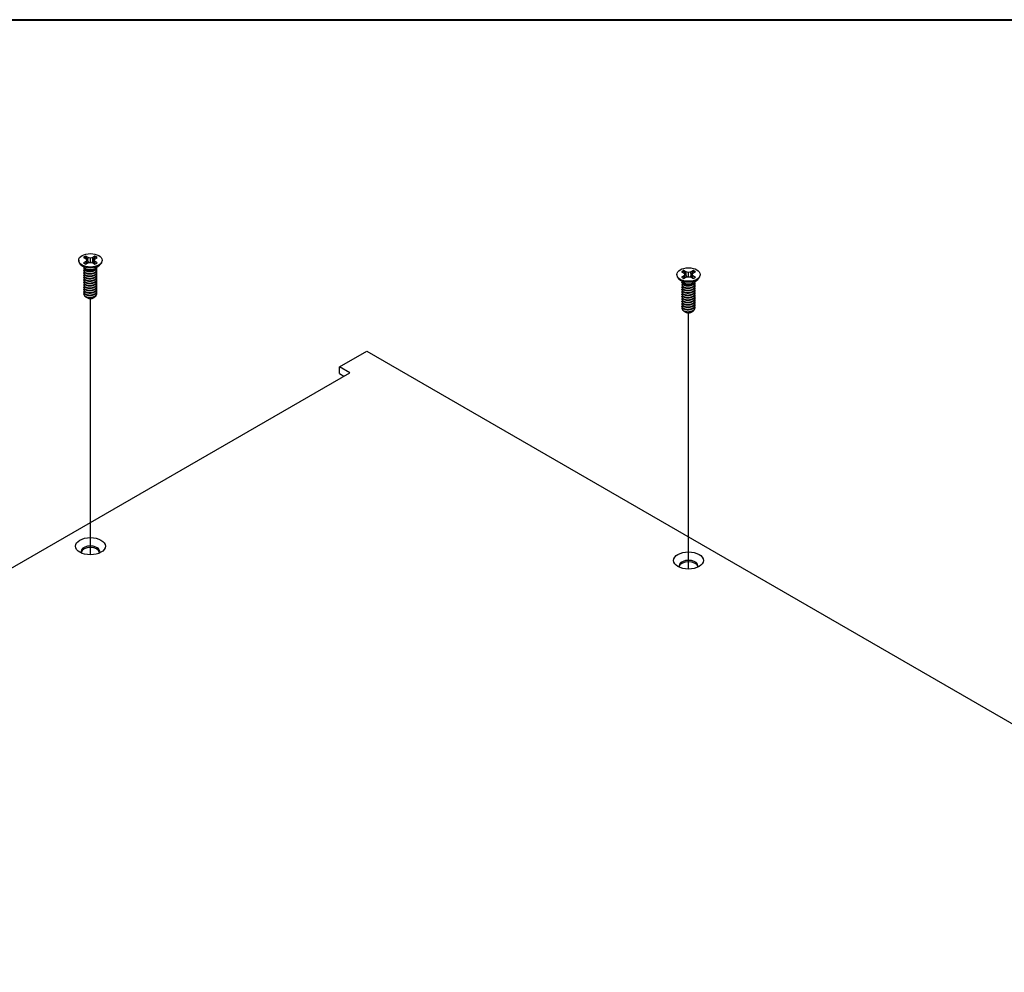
# Model space of a CAD drawing. Header units: millimetres. Extents: x 64 to 1798, y 64 to 1387.
# Tile 64 of 65: x 1456 to 1627, y 1209 to 1375. Entities that reach past the tile are written whole.
import ezdxf

# ---------------------------------------------------------------- set-up
doc = ezdxf.new("R2010")
doc.units = ezdxf.units.MM
doc.header["$LTSCALE"] = 6.666667
for name, color, linetype, lineweight in [('Border (ANSI)', 7, 'Continuous', 40), ('Tweak Trail (ANSI)', 7, 'Continuous', 25), ('Visible (ANSI)', 7, 'Continuous', 25)]:
    doc.layers.add(name, color=color, linetype=linetype, lineweight=lineweight)

# ---------------------------------------------------------------- blocks, each defined once
blk = doc.blocks.new('Borders Default Border')
at = {"layer": 'Border (ANSI)', "flags": 128}
blk.add_lwpolyline([(9.652, 9.652), (9.652, 206.248), (269.748, 206.248), (269.748, 9.652), (9.652, 9.652)], dxfattribs=at)

msp = doc.modelspace()

# ---------------------------------------------------------------- linework, layer by layer
at = {"layer": 'Tweak Trail (ANSI)'}
for p, q in [((1467.8832, 1281.8269), (1467.8832, 1326.4435)), ((1571.9823, 1279.3382), (1571.9823, 1323.9548))]:
    msp.add_line(p, q, dxfattribs=at)
at = {"layer": 'Visible (ANSI)'}
for p, q in [((1466.6867, 1333.5593), (1467.0826, 1333.3308)), ((1467.0826, 1333.3308), (1467.2466, 1333.1022)), ((1467.4887, 1333.5653), (1467.0928, 1333.7938)), ((1467.4513, 1332.9158), (1467.4887, 1333.5653)), ((1467.8846, 1333.4706), (1467.4887, 1333.5653)), ((1468.2805, 1333.5653), (1467.8846, 1333.4706)), ((1467.8846, 1332.7338), (1467.8846, 1333.4706)), ((1468.6764, 1333.7938), (1468.2805, 1333.5653)), ((1468.318, 1332.9158), (1468.2805, 1333.5653)), ((1468.5227, 1333.1022), (1468.6867, 1333.3308)), ((1468.6867, 1333.3308), (1469.0825, 1333.5593)), ((1465.8526, 1333.1022), (1465.8526, 1332.9877)), ((1466.9871, 1331.7441), (1466.2818, 1332.2666)), ((1467.0826, 1332.8736), (1466.6867, 1332.6451)), ((1466.7467, 1331.7029), (1466.7467, 1331.7548)), ((1467.2466, 1333.1022), (1467.0826, 1332.8736)), ((1467.1218, 1332.4273), (1467.0826, 1332.8736)), ((1467.0928, 1332.4106), (1467.4887, 1332.6392)), ((1467.3121, 1332.5372), (1467.2466, 1333.1022)), ((1467.4887, 1332.6392), (1467.8846, 1332.7338)), ((1467.8846, 1332.7338), (1468.2805, 1332.6392)), ((1468.2805, 1332.6392), (1468.6764, 1332.4106)), ((1468.4571, 1332.5372), (1468.5227, 1333.1022)), ((1468.6867, 1332.8736), (1468.5227, 1333.1022)), ((1468.6475, 1332.4273), (1468.6867, 1332.8736)), ((1469.0825, 1332.6451), (1468.6867, 1332.8736)), ((1468.7822, 1331.7441), (1469.4874, 1332.2666)), ((1469.0225, 1331.9103), (1469.0225, 1331.9222)), ((1469.9166, 1333.1022), (1469.9166, 1332.9877)), ((1466.7467, 1331.2882), (1466.7467, 1331.34)), ((1466.7467, 1330.8734), (1466.7467, 1330.9252)), ((1466.7467, 1330.4586), (1466.7467, 1330.5104)), ((1466.7467, 1330.0438), (1466.7467, 1330.0957)), ((1467.1828, 1331.4667), (1467.08, 1331.526)), ((1468.6442, 1331.5), (1468.6892, 1331.526)), ((1469.0225, 1331.4955), (1469.0225, 1331.5474)), ((1469.0225, 1331.0808), (1469.0225, 1331.1326)), ((1469.0225, 1330.666), (1469.0225, 1330.7178)), ((1469.0225, 1330.2512), (1469.0225, 1330.3031)), ((1469.0225, 1329.8364), (1469.0225, 1329.8883)), ((1569.9517, 1330.6135), (1569.9517, 1330.499)), ((1570.7858, 1331.0707), (1571.1817, 1330.8421)), ((1571.1817, 1330.385), (1570.7858, 1330.1564)), ((1571.1817, 1330.8421), (1571.3457, 1330.6135)), ((1571.3457, 1330.6135), (1571.1817, 1330.385)), ((1571.2209, 1329.9386), (1571.1817, 1330.385)), ((1571.5879, 1331.0766), (1571.192, 1331.3052)), ((1571.192, 1329.9219), (1571.5879, 1330.1505)), ((1571.4112, 1330.0485), (1571.3457, 1330.6135)), ((1571.5504, 1330.4271), (1571.5879, 1331.0766)), ((1571.9837, 1330.9819), (1571.5879, 1331.0766)), ((1571.5879, 1330.1505), (1571.9837, 1330.2452)), ((1572.3796, 1331.0766), (1571.9837, 1330.9819)), ((1571.9837, 1330.2452), (1571.9837, 1330.9819)), ((1571.9837, 1330.2452), (1572.3796, 1330.1505)), ((1572.7755, 1331.3052), (1572.3796, 1331.0766)), ((1572.4171, 1330.4271), (1572.3796, 1331.0766)), ((1572.3796, 1330.1505), (1572.7755, 1329.9219)), ((1572.5563, 1330.0485), (1572.6218, 1330.6135)), ((1572.6218, 1330.6135), (1572.7858, 1330.8421)), ((1572.7858, 1330.385), (1572.6218, 1330.6135)), ((1572.7466, 1329.9386), (1572.7858, 1330.385)), ((1572.7858, 1330.8421), (1573.1817, 1331.0707)), ((1573.1817, 1330.1564), (1572.7858, 1330.385)), ((1574.0157, 1330.6135), (1574.0157, 1330.499)), ((1466.7467, 1329.629), (1466.7467, 1329.6809)), ((1466.7467, 1329.2143), (1466.7467, 1329.2661)), ((1466.7467, 1328.7995), (1466.7467, 1328.8513)), ((1466.7467, 1328.3847), (1466.7467, 1328.4365)), ((1469.0225, 1329.4216), (1469.0225, 1329.4735)), ((1469.0225, 1329.0069), (1469.0225, 1329.0587)), ((1469.0225, 1328.5921), (1469.0225, 1328.6439)), ((1469.0225, 1328.1773), (1469.0225, 1328.2292)), ((1571.0862, 1329.2554), (1570.381, 1329.7779)), ((1570.8458, 1329.2143), (1570.8458, 1329.2661)), ((1570.8458, 1328.7995), (1570.8458, 1328.8513)), ((1570.8458, 1328.3847), (1570.8458, 1328.4365)), ((1571.282, 1328.978), (1571.1791, 1329.0374)), ((1572.7433, 1329.0113), (1572.7884, 1329.0374)), ((1572.8813, 1329.2554), (1573.5865, 1329.7779)), ((1573.1217, 1329.4216), (1573.1217, 1329.4335)), ((1573.1217, 1329.0069), (1573.1217, 1329.0587)), ((1573.1217, 1328.5921), (1573.1217, 1328.6439)), ((1573.1217, 1328.1773), (1573.1217, 1328.2292)), ((1466.7467, 1327.9699), (1466.7467, 1328.0218)), ((1466.7467, 1327.5551), (1466.7467, 1327.607)), ((1466.7467, 1327.1916), (1466.7467, 1327.1922)), ((1467.3494, 1326.5715), (1467.2822, 1326.6103)), ((1468.4198, 1326.5715), (1468.5448, 1326.6436)), ((1469.0225, 1327.7625), (1469.0225, 1327.8144)), ((1469.0225, 1327.3477), (1469.0225, 1327.3996)), ((1570.8458, 1327.9699), (1570.8458, 1328.0218)), ((1570.8458, 1327.5551), (1570.8458, 1327.607)), ((1570.8458, 1327.1404), (1570.8458, 1327.1922)), ((1570.8458, 1326.7256), (1570.8458, 1326.7774)), ((1573.1217, 1327.7625), (1573.1217, 1327.8144)), ((1573.1217, 1327.3477), (1573.1217, 1327.3996)), ((1573.1217, 1326.933), (1573.1217, 1326.9848)), ((1573.1217, 1326.5182), (1573.1217, 1326.57)), ((1570.8458, 1326.3108), (1570.8458, 1326.3626)), ((1570.8458, 1325.896), (1570.8458, 1325.9479)), ((1570.8458, 1325.4812), (1570.8458, 1325.5331)), ((1570.8458, 1325.0665), (1570.8458, 1325.1183)), ((1573.1217, 1326.1034), (1573.1217, 1326.1553)), ((1573.1217, 1325.6886), (1573.1217, 1325.7405)), ((1573.1217, 1325.2738), (1573.1217, 1325.3257)), ((1573.1217, 1324.8591), (1573.1217, 1324.9109)), ((1570.8458, 1324.7029), (1570.8458, 1324.7035)), ((1571.4485, 1324.0828), (1571.3813, 1324.1216)), ((1572.519, 1324.0828), (1572.6439, 1324.155)), ((1511.2413, 1314.5491), (1515.9829, 1317.2866)), ((1515.9829, 1317.2866), (1750.0586, 1182.1429)), ((1513.0373, 1313.5121), (1511.2413, 1314.5491)), ((1511.2413, 1313.3711), (1511.2413, 1314.5491)), ((1214.4474, 1141.1212), (1513.0373, 1313.5121)), ((1511.2413, 1313.3711), (1512.0172, 1312.9232))]:
    msp.add_line(p, q, dxfattribs=at)
for centre, major_axis in [((1467.8846, 1333.1022), (-2.032, 0)), ((1571.9837, 1330.6135), (-2.032, 0)), ((1467.8846, 1283.3286), (2.601, 0)), ((1571.9837, 1280.8399), (2.601, 0))]:
    msp.add_ellipse(centre, major_axis=major_axis, ratio=0.57735027, dxfattribs=at)
for centre, major_axis, start_param, end_param in [((1467.8846, 1333.1022), (-1.4359, 0), 5.29642922, 5.69914506), ((1467.8846, 1332.9885), (1.3986, 0), 2.15828086, 2.46214233), ((1467.8846, 1332.9885), (1.3986, 0), 0.67945032, 0.98331179), ((1467.8846, 1333.1022), (-1.4359, 0), 3.7256329, 4.12834874), ((1467.8846, 1332.9877), (2.032, 0), 3.14159265, 6.28318531), ((1467.8846, 1333.1022), (1.4359, 0), 3.7256329, 4.12834874), ((1467.8846, 1331.9906), (-1.1379, 0), 0.11253944, 3.02905321), ((1467.8846, 1332.1479), (-1.1379, 0), 0.66197837, 2.47961428), ((1467.8846, 1333.1022), (1.4359, 0), 5.29642922, 5.69914506), ((1571.9837, 1330.499), (2.032, 0), 3.14159263, 6.28318531), ((1571.9837, 1330.6135), (-1.4359, 0), 5.29642922, 5.69914506), ((1571.9837, 1330.6135), (1.4359, 0), 3.7256329, 4.12834874), ((1571.9837, 1330.4998), (1.3986, 0), 2.15828086, 2.46214233), ((1571.9837, 1330.4998), (1.3986, 0), 0.67945032, 0.98331179), ((1571.9837, 1330.6135), (-1.4359, 0), 3.7256329, 4.12834874), ((1571.9837, 1330.6135), (1.4359, 0), 5.29642922, 5.69914506), ((1571.9837, 1329.5019), (-1.1379, 0), 0.11253944, 3.02905321), ((1571.9837, 1329.6592), (-1.1379, 0), 0.66197837, 2.47961428), ((1467.8846, 1327.1916), (-1.1379, 0), 0, 0.78539816), ((1467.8846, 1326.8805), (-0.7569, 0), 0.78539816, 2.35619449), ((1571.9837, 1324.7029), (-1.1379, 0), 0, 0.78539816), ((1571.9837, 1324.3918), (-0.7569, 0), 0.78539816, 2.35619449), ((1467.8846, 1282.4125), (1.6256, 0), 5.96691699, 9.74104627), ((1467.8846, 1282.1506), (1.6256, 0), 0.13995372, 3.00163893), ((1571.9837, 1279.9238), (1.6256, 0), 5.96691699, 9.74104627), ((1571.9837, 1279.6619), (1.6256, 0), 0.13995372, 3.00163893)]:
    msp.add_ellipse(centre, major_axis=major_axis, ratio=0.57735027, start_param=start_param, end_param=end_param, dxfattribs=at)
for points, weights in [([(1467.1094, 1333.6606), (1467.1012, 1333.7264), (1467.0928, 1333.7938)], [1.01218915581, 1.01172679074, 1.01110160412]), ([(1467.1094, 1333.6606), (1467.3213, 1333.1979), (1467.4513, 1332.9158)], [1.53696783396, 1.9683578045, 2.37346205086]), ([(1468.318, 1332.9158), (1468.448, 1333.1979), (1468.6598, 1333.6606)], [2.37346205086, 1.9683578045, 1.53696783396]), ([(1468.6598, 1333.6606), (1468.668, 1333.7264), (1468.6764, 1333.7938)], [1.01218915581, 1.01172679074, 1.01110160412]), ([(1467.4513, 1332.9158), (1467.5688, 1332.7758), (1467.6603, 1332.6802)], [2.07391766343, 2.27571812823, 2.43161931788]), ([(1468.109, 1332.6802), (1468.2004, 1332.7758), (1468.318, 1332.9158)], [2.43161931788, 2.27571812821, 2.07391766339]), ([(1468.6892, 1331.4452), (1468.9959, 1331.645), (1469.0207, 1331.9208)], [1, 0.907347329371, 0.942846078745]), ([(1468.6892, 1331.3933), (1469.0225, 1331.6105), (1469.0225, 1331.9103)], [1, 0.900099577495, 0.949184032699]), ([(1468.6892, 1331.0304), (1469.1493, 1331.3302), (1468.9862, 1331.7283)], [1, 0.867144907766, 0.997779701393]), ([(1468.6892, 1330.9785), (1469.0225, 1331.1958), (1469.0225, 1331.4955)], [1, 0.900099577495, 0.949184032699]), ([(1468.6892, 1330.6156), (1469.1493, 1330.9155), (1468.9862, 1331.3135)], [1, 0.867144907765, 0.997779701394]), ([(1468.6892, 1330.5638), (1469.0225, 1330.781), (1469.0225, 1331.0808)], [1, 0.900099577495, 0.949184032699]), ([(1468.6892, 1330.2008), (1469.1493, 1330.5007), (1468.9862, 1330.8987)], [1, 0.867144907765, 0.997779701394]), ([(1468.6892, 1330.149), (1469.0225, 1330.3662), (1469.0225, 1330.666)], [1, 0.900099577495, 0.949184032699]), ([(1468.6892, 1329.786), (1469.1493, 1330.0859), (1468.9862, 1330.484)], [1, 0.867144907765, 0.997779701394]), ([(1468.6892, 1329.7342), (1469.0225, 1329.9514), (1469.0225, 1330.2512)], [1, 0.900099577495, 0.949184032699]), ([(1468.6892, 1329.3713), (1469.1493, 1329.6711), (1468.9862, 1330.0692)], [1, 0.867144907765, 0.997779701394]), ([(1571.2085, 1331.1719), (1571.2004, 1331.2377), (1571.192, 1331.3052)], [1.01218915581, 1.01172679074, 1.01110160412]), ([(1571.2085, 1331.1719), (1571.4204, 1330.7092), (1571.5504, 1330.4271)], [1.53696783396, 1.9683578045, 2.37346205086]), ([(1571.5504, 1330.4271), (1571.668, 1330.2871), (1571.7594, 1330.1915)], [2.07391766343, 2.27571812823, 2.43161931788]), ([(1572.2081, 1330.1915), (1572.2995, 1330.2871), (1572.4171, 1330.4271)], [2.43161931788, 2.27571812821, 2.07391766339]), ([(1572.4171, 1330.4271), (1572.5471, 1330.7092), (1572.759, 1331.1719)], [2.37346205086, 1.9683578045, 1.53696783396]), ([(1572.759, 1331.1719), (1572.7671, 1331.2377), (1572.7755, 1331.3052)], [1.01218915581, 1.01172679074, 1.01110160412]), ([(1468.6892, 1329.3194), (1469.0225, 1329.5366), (1469.0225, 1329.8364)], [1, 0.900099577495, 0.949184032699]), ([(1468.6892, 1328.9565), (1469.1493, 1329.2563), (1468.9862, 1329.6544)], [1, 0.867144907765, 0.997779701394]), ([(1468.6892, 1328.9046), (1469.0225, 1329.1219), (1469.0225, 1329.4216)], [1, 0.900099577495, 0.949184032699]), ([(1468.6892, 1328.5417), (1469.1493, 1328.8416), (1468.9862, 1329.2396)], [1, 0.867144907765, 0.997779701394]), ([(1468.6892, 1328.4899), (1469.0225, 1328.7071), (1469.0225, 1329.0069)], [1, 0.900099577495, 0.949184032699]), ([(1468.6892, 1328.1269), (1469.1493, 1328.4268), (1468.9862, 1328.8248)], [1, 0.867144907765, 0.997779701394]), ([(1468.6892, 1328.0751), (1469.0225, 1328.2923), (1469.0225, 1328.5921)], [1, 0.900099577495, 0.949184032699]), ([(1468.6892, 1327.7121), (1469.1493, 1328.012), (1468.9862, 1328.41)], [1, 0.867144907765, 0.997779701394]), ([(1468.6892, 1327.6603), (1469.0225, 1327.8775), (1469.0225, 1328.1773)], [1, 0.900099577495, 0.949184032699]), ([(1572.7884, 1328.9565), (1573.095, 1329.1563), (1573.1198, 1329.4321)], [1, 0.907347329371, 0.942846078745]), ([(1572.7884, 1328.9046), (1573.1217, 1329.1219), (1573.1217, 1329.4216)], [1, 0.900099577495, 0.949184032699]), ([(1572.7884, 1328.5417), (1573.2485, 1328.8416), (1573.0853, 1329.2396)], [1, 0.867144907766, 0.997779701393]), ([(1572.7884, 1328.4899), (1573.1217, 1328.7071), (1573.1217, 1329.0069)], [1, 0.900099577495, 0.949184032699]), ([(1572.7884, 1328.1269), (1573.2485, 1328.4268), (1573.0853, 1328.8248)], [1, 0.867144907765, 0.997779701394]), ([(1572.7884, 1328.0751), (1573.1217, 1328.2923), (1573.1217, 1328.5921)], [1, 0.900099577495, 0.949184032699]), ([(1572.7884, 1327.7121), (1573.2485, 1328.012), (1573.0853, 1328.41)], [1, 0.867144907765, 0.997779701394]), ([(1572.7884, 1327.6603), (1573.1217, 1327.8775), (1573.1217, 1328.1773)], [1, 0.900099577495, 0.949184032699]), ([(1468.6892, 1327.2974), (1469.1493, 1327.5972), (1468.9862, 1327.9953)], [1, 0.867144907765, 0.997779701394]), ([(1468.6892, 1327.2455), (1469.0225, 1327.4627), (1469.0225, 1327.7625)], [1, 0.900099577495, 0.949184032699]), ([(1468.6892, 1326.8826), (1469.1493, 1327.1824), (1468.9862, 1327.5805)], [1, 0.867144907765, 0.997779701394]), ([(1468.6892, 1326.8307), (1469.0225, 1327.048), (1469.0225, 1327.3477)], [1, 0.900099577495, 0.949184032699]), ([(1572.7884, 1327.2974), (1573.2485, 1327.5972), (1573.0853, 1327.9953)], [1, 0.867144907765, 0.997779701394]), ([(1572.7884, 1327.2455), (1573.1217, 1327.4627), (1573.1217, 1327.7625)], [1, 0.900099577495, 0.949184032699]), ([(1572.7884, 1326.8826), (1573.2485, 1327.1824), (1573.0853, 1327.5805)], [1, 0.867144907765, 0.997779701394]), ([(1572.7884, 1326.8307), (1573.1217, 1327.048), (1573.1217, 1327.3477)], [1, 0.900099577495, 0.949184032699]), ([(1572.7884, 1326.4678), (1573.2485, 1326.7677), (1573.0853, 1327.1657)], [1, 0.867144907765, 0.997779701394]), ([(1572.7884, 1326.416), (1573.1217, 1326.6332), (1573.1217, 1326.933)], [1, 0.900099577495, 0.949184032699]), ([(1572.7884, 1326.053), (1573.2485, 1326.3529), (1573.0853, 1326.7509)], [1, 0.867144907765, 0.997779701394]), ([(1572.7884, 1326.0012), (1573.1217, 1326.2184), (1573.1217, 1326.5182)], [1, 0.900099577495, 0.949184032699]), ([(1572.7884, 1325.6382), (1573.2485, 1325.9381), (1573.0853, 1326.3361)], [1, 0.867144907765, 0.997779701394]), ([(1572.7884, 1325.5864), (1573.1217, 1325.8036), (1573.1217, 1326.1034)], [1, 0.900099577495, 0.949184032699]), ([(1572.7884, 1325.2235), (1573.2485, 1325.5233), (1573.0853, 1325.9214)], [1, 0.867144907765, 0.997779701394]), ([(1572.7884, 1325.1716), (1573.1217, 1325.3888), (1573.1217, 1325.6886)], [1, 0.900099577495, 0.949184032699]), ([(1572.7884, 1324.8087), (1573.2485, 1325.1085), (1573.0853, 1325.5066)], [1, 0.867144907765, 0.997779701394]), ([(1572.7884, 1324.7568), (1573.1217, 1324.9741), (1573.1217, 1325.2738)], [1, 0.900099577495, 0.949184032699]), ([(1572.7884, 1324.3939), (1573.2485, 1324.6938), (1573.0853, 1325.0918)], [1, 0.867144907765, 0.997779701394]), ([(1572.7884, 1324.3421), (1573.1217, 1324.5593), (1573.1217, 1324.8591)], [1, 0.900099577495, 0.949184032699])]:
    msp.add_rational_spline(points, weights, degree=2, dxfattribs=at)
for points, weights, knots in [([(1466.7673, 1331.8662), (1466.7177, 1331.7337), (1466.7855, 1331.6014), (1466.9555, 1331.2696), (1467.5901, 1331.206), (1468.2247, 1331.1424), (1468.6892, 1331.4452)], [0.934199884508, 0.941930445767, 1, 0.866025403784, 1, 0.866025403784, 1], [0.7871516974, 0.7871516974, 0.7871516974, 0.7916666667, 0.7916666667, 0.8020833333, 0.8020833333, 0.8125, 0.8125, 0.8125]), ([(1466.7467, 1331.7029), (1466.7467, 1331.6252), (1466.7855, 1331.5496), (1466.9555, 1331.2178), (1467.5901, 1331.1542), (1468.2247, 1331.0905), (1468.6892, 1331.3933)], [0.949184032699, 0.965925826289, 1, 0.866025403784, 1, 0.866025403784, 1], [0.7265173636, 0.7265173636, 0.7265173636, 0.7291666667, 0.7291666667, 0.7395833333, 0.7395833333, 0.75, 0.75, 0.75]), ([(1466.8018, 1331.5207), (1466.6985, 1331.3564), (1466.7855, 1331.1866), (1466.9555, 1330.8548), (1467.5901, 1330.7912), (1468.2247, 1330.7276), (1468.6892, 1331.0304)], [0.933615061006, 0.926660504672, 1, 0.866025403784, 1, 0.866025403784, 1], [0.7234644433, 0.7234644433, 0.7234644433, 0.7291666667, 0.7291666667, 0.7395833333, 0.7395833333, 0.75, 0.75, 0.75]), ([(1466.7467, 1331.2882), (1466.7467, 1331.2105), (1466.7855, 1331.1348), (1466.9555, 1330.803), (1467.5901, 1330.7394), (1468.2247, 1330.6758), (1468.6892, 1330.9785)], [0.949184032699, 0.965925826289, 1, 0.866025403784, 1, 0.866025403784, 1], [0.6640173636, 0.6640173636, 0.6640173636, 0.6666666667, 0.6666666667, 0.6770833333, 0.6770833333, 0.6875, 0.6875, 0.6875]), ([(1466.8018, 1331.1059), (1466.6985, 1330.9416), (1466.7855, 1330.7719), (1466.9555, 1330.44), (1467.5901, 1330.3764), (1468.2247, 1330.3128), (1468.6892, 1330.6156)], [0.933615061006, 0.926660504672, 1, 0.866025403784, 1, 0.866025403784, 1], [0.6609644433, 0.6609644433, 0.6609644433, 0.6666666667, 0.6666666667, 0.6770833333, 0.6770833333, 0.6875, 0.6875, 0.6875]), ([(1466.7467, 1330.8734), (1466.7467, 1330.7957), (1466.7855, 1330.72), (1466.9555, 1330.3882), (1467.5901, 1330.3246), (1468.2247, 1330.261), (1468.6892, 1330.5638)], [0.949184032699, 0.965925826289, 1, 0.866025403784, 1, 0.866025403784, 1], [0.6015173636, 0.6015173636, 0.6015173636, 0.6041666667, 0.6041666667, 0.6145833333, 0.6145833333, 0.625, 0.625, 0.625]), ([(1466.8018, 1330.6911), (1466.6985, 1330.5268), (1466.7855, 1330.3571), (1466.9555, 1330.0253), (1467.5901, 1329.9617), (1468.2247, 1329.8981), (1468.6892, 1330.2008)], [0.933615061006, 0.926660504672, 1, 0.866025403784, 1, 0.866025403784, 1], [0.5984644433, 0.5984644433, 0.5984644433, 0.6041666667, 0.6041666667, 0.6145833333, 0.6145833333, 0.625, 0.625, 0.625]), ([(1466.7467, 1330.4586), (1466.7467, 1330.3809), (1466.7855, 1330.3052), (1466.9555, 1329.9734), (1467.5901, 1329.9098), (1468.2247, 1329.8462), (1468.6892, 1330.149)], [0.949184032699, 0.965925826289, 1, 0.866025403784, 1, 0.866025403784, 1], [0.5390173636, 0.5390173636, 0.5390173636, 0.5416666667, 0.5416666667, 0.5520833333, 0.5520833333, 0.5625, 0.5625, 0.5625]), ([(1466.8018, 1330.2763), (1466.6985, 1330.1121), (1466.7855, 1329.9423), (1466.9555, 1329.6105), (1467.5901, 1329.5469), (1468.2247, 1329.4833), (1468.6892, 1329.786)], [0.933615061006, 0.926660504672, 1, 0.866025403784, 1, 0.866025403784, 1], [0.5359644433, 0.5359644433, 0.5359644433, 0.5416666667, 0.5416666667, 0.5520833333, 0.5520833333, 0.5625, 0.5625, 0.5625]), ([(1466.7467, 1330.0438), (1466.7467, 1329.9661), (1466.7855, 1329.8905), (1466.9555, 1329.5586), (1467.5901, 1329.495), (1468.2247, 1329.4314), (1468.6892, 1329.7342)], [0.949184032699, 0.965925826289, 1, 0.866025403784, 1, 0.866025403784, 1], [0.4765173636, 0.4765173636, 0.4765173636, 0.4791666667, 0.4791666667, 0.4895833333, 0.4895833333, 0.5, 0.5, 0.5]), ([(1466.8018, 1329.8615), (1466.6985, 1329.6973), (1466.7855, 1329.5275), (1466.9555, 1329.1957), (1467.5901, 1329.1321), (1468.2247, 1329.0685), (1468.6892, 1329.3713)], [0.933615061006, 0.926660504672, 1, 0.866025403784, 1, 0.866025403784, 1], [0.4734644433, 0.4734644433, 0.4734644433, 0.4791666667, 0.4791666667, 0.4895833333, 0.4895833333, 0.5, 0.5, 0.5]), ([(1467.4913, 1331.1667), (1467.5802, 1331.146), (1467.6791, 1331.1384), (1467.8748, 1331.1234), (1468.0717, 1331.1686)], [0.94987621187, 0.966622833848, 1, 0.936018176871, 0.933147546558], [0.73698822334, 0.73698822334, 0.73698822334, 0.73958333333, 0.73958333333, 0.74455798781, 0.74455798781, 0.74455798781]), ([(1467.4913, 1330.7519), (1467.5802, 1330.7312), (1467.6791, 1330.7236), (1467.8748, 1330.7086), (1468.0717, 1330.7538)], [0.94987621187, 0.966622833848, 1, 0.936018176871, 0.933147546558], [0.67448822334, 0.67448822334, 0.67448822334, 0.67708333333, 0.67708333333, 0.68205798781, 0.68205798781, 0.68205798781]), ([(1467.4913, 1330.3371), (1467.5802, 1330.3164), (1467.6791, 1330.3089), (1467.8748, 1330.2939), (1468.0717, 1330.339)], [0.949876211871, 0.966622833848, 1, 0.936018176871, 0.933147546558], [0.61198822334, 0.61198822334, 0.61198822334, 0.61458333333, 0.61458333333, 0.61955798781, 0.61955798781, 0.61955798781]), ([(1467.4913, 1329.9223), (1467.5802, 1329.9017), (1467.6791, 1329.8941), (1467.8748, 1329.8791), (1468.0717, 1329.9243)], [0.94987621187, 0.966622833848, 1, 0.936018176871, 0.933147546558], [0.54948822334, 0.54948822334, 0.54948822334, 0.55208333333, 0.55208333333, 0.55705798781, 0.55705798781, 0.55705798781]), ([(1466.7467, 1329.629), (1466.7467, 1329.5513), (1466.7855, 1329.4757), (1466.9555, 1329.1439), (1467.5901, 1329.0802), (1468.2247, 1329.0166), (1468.6892, 1329.3194)], [0.949184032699, 0.965925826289, 1, 0.866025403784, 1, 0.866025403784, 1], [0.4140173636, 0.4140173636, 0.4140173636, 0.4166666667, 0.4166666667, 0.4270833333, 0.4270833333, 0.4375, 0.4375, 0.4375]), ([(1466.8018, 1329.4467), (1466.6985, 1329.2825), (1466.7855, 1329.1127), (1466.9555, 1328.7809), (1467.5901, 1328.7173), (1468.2247, 1328.6537), (1468.6892, 1328.9565)], [0.933615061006, 0.926660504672, 1, 0.866025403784, 1, 0.866025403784, 1], [0.4109644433, 0.4109644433, 0.4109644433, 0.4166666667, 0.4166666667, 0.4270833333, 0.4270833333, 0.4375, 0.4375, 0.4375]), ([(1466.7467, 1329.2143), (1466.7467, 1329.1366), (1466.7855, 1329.0609), (1466.9555, 1328.7291), (1467.5901, 1328.6655), (1468.2247, 1328.6019), (1468.6892, 1328.9046)], [0.949184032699, 0.965925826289, 1, 0.866025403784, 1, 0.866025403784, 1], [0.3515173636, 0.3515173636, 0.3515173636, 0.3541666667, 0.3541666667, 0.3645833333, 0.3645833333, 0.375, 0.375, 0.375]), ([(1466.8018, 1329.032), (1466.6985, 1328.8677), (1466.7855, 1328.698), (1466.9555, 1328.3661), (1467.5901, 1328.3025), (1468.2247, 1328.2389), (1468.6892, 1328.5417)], [0.933615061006, 0.926660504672, 1, 0.866025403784, 1, 0.866025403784, 1], [0.3484644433, 0.3484644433, 0.3484644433, 0.3541666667, 0.3541666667, 0.3645833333, 0.3645833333, 0.375, 0.375, 0.375]), ([(1466.7467, 1328.7995), (1466.7467, 1328.7218), (1466.7855, 1328.6461), (1466.9555, 1328.3143), (1467.5901, 1328.2507), (1468.2247, 1328.1871), (1468.6892, 1328.4899)], [0.949184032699, 0.965925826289, 1, 0.866025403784, 1, 0.866025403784, 1], [0.2890173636, 0.2890173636, 0.2890173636, 0.2916666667, 0.2916666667, 0.3020833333, 0.3020833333, 0.3125, 0.3125, 0.3125]), ([(1466.8018, 1328.6172), (1466.6985, 1328.4529), (1466.7855, 1328.2832), (1466.9555, 1327.9514), (1467.5901, 1327.8878), (1468.2247, 1327.8241), (1468.6892, 1328.1269)], [0.933615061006, 0.926660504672, 1, 0.866025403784, 1, 0.866025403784, 1], [0.2859644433, 0.2859644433, 0.2859644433, 0.2916666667, 0.2916666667, 0.3020833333, 0.3020833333, 0.3125, 0.3125, 0.3125]), ([(1466.7467, 1328.3847), (1466.7467, 1328.307), (1466.7855, 1328.2313), (1466.9555, 1327.8995), (1467.5901, 1327.8359), (1468.2247, 1327.7723), (1468.6892, 1328.0751)], [0.949184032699, 0.965925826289, 1, 0.866025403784, 1, 0.866025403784, 1], [0.2265173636, 0.2265173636, 0.2265173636, 0.2291666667, 0.2291666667, 0.2395833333, 0.2395833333, 0.25, 0.25, 0.25]), ([(1466.8018, 1328.2024), (1466.6985, 1328.0382), (1466.7855, 1327.8684), (1466.9555, 1327.5366), (1467.5901, 1327.473), (1468.2247, 1327.4094), (1468.6892, 1327.7121)], [0.933615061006, 0.926660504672, 1, 0.866025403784, 1, 0.866025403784, 1], [0.2234644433, 0.2234644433, 0.2234644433, 0.2291666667, 0.2291666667, 0.2395833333, 0.2395833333, 0.25, 0.25, 0.25]), ([(1467.4913, 1329.5075), (1467.5802, 1329.4869), (1467.6791, 1329.4793), (1467.8748, 1329.4643), (1468.0717, 1329.5095)], [0.94987621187, 0.966622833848, 1, 0.936018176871, 0.933147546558], [0.48698822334, 0.48698822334, 0.48698822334, 0.48958333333, 0.48958333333, 0.49455798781, 0.49455798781, 0.49455798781]), ([(1467.4913, 1329.0928), (1467.5802, 1329.0721), (1467.6791, 1329.0645), (1467.8748, 1329.0495), (1468.0717, 1329.0947)], [0.949876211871, 0.966622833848, 1, 0.936018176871, 0.933147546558], [0.42448822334, 0.42448822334, 0.42448822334, 0.42708333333, 0.42708333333, 0.43205798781, 0.43205798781, 0.43205798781]), ([(1467.4913, 1328.678), (1467.5802, 1328.6573), (1467.6791, 1328.6497), (1467.8748, 1328.6347), (1468.0717, 1328.6799)], [0.94987621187, 0.966622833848, 1, 0.936018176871, 0.933147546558], [0.36198822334, 0.36198822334, 0.36198822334, 0.36458333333, 0.36458333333, 0.36955798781, 0.36955798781, 0.36955798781]), ([(1467.4913, 1328.2632), (1467.5802, 1328.2425), (1467.6791, 1328.235), (1467.8748, 1328.22), (1468.0717, 1328.2651)], [0.94987621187, 0.966622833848, 1, 0.936018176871, 0.933147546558], [0.29948822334, 0.29948822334, 0.29948822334, 0.30208333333, 0.30208333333, 0.30705798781, 0.30705798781, 0.30705798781]), ([(1570.8664, 1329.3775), (1570.8168, 1329.245), (1570.8846, 1329.1127), (1571.0546, 1328.7809), (1571.6892, 1328.7173), (1572.3238, 1328.6537), (1572.7884, 1328.9565)], [0.934199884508, 0.941930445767, 1, 0.866025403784, 1, 0.866025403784, 1], [0.7871516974, 0.7871516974, 0.7871516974, 0.7916666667, 0.7916666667, 0.8020833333, 0.8020833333, 0.8125, 0.8125, 0.8125]), ([(1570.8458, 1329.2143), (1570.8458, 1329.1366), (1570.8846, 1329.0609), (1571.0546, 1328.7291), (1571.6892, 1328.6655), (1572.3238, 1328.6019), (1572.7884, 1328.9046)], [0.949184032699, 0.965925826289, 1, 0.866025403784, 1, 0.866025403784, 1], [0.7265173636, 0.7265173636, 0.7265173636, 0.7291666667, 0.7291666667, 0.7395833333, 0.7395833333, 0.75, 0.75, 0.75]), ([(1570.901, 1329.032), (1570.7976, 1328.8677), (1570.8846, 1328.698), (1571.0546, 1328.3661), (1571.6892, 1328.3025), (1572.3238, 1328.2389), (1572.7884, 1328.5417)], [0.933615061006, 0.926660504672, 1, 0.866025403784, 1, 0.866025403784, 1], [0.7234644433, 0.7234644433, 0.7234644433, 0.7291666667, 0.7291666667, 0.7395833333, 0.7395833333, 0.75, 0.75, 0.75]), ([(1570.8458, 1328.7995), (1570.8458, 1328.7218), (1570.8846, 1328.6461), (1571.0546, 1328.3143), (1571.6892, 1328.2507), (1572.3238, 1328.1871), (1572.7884, 1328.4899)], [0.949184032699, 0.965925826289, 1, 0.866025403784, 1, 0.866025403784, 1], [0.6640173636, 0.6640173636, 0.6640173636, 0.6666666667, 0.6666666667, 0.6770833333, 0.6770833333, 0.6875, 0.6875, 0.6875]), ([(1570.901, 1328.6172), (1570.7976, 1328.4529), (1570.8846, 1328.2832), (1571.0546, 1327.9514), (1571.6892, 1327.8878), (1572.3238, 1327.8241), (1572.7884, 1328.1269)], [0.933615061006, 0.926660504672, 1, 0.866025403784, 1, 0.866025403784, 1], [0.6609644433, 0.6609644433, 0.6609644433, 0.6666666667, 0.6666666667, 0.6770833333, 0.6770833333, 0.6875, 0.6875, 0.6875]), ([(1570.8458, 1328.3847), (1570.8458, 1328.307), (1570.8846, 1328.2313), (1571.0546, 1327.8995), (1571.6892, 1327.8359), (1572.3238, 1327.7723), (1572.7884, 1328.0751)], [0.949184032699, 0.965925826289, 1, 0.866025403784, 1, 0.866025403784, 1], [0.6015173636, 0.6015173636, 0.6015173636, 0.6041666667, 0.6041666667, 0.6145833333, 0.6145833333, 0.625, 0.625, 0.625]), ([(1570.901, 1328.2024), (1570.7976, 1328.0382), (1570.8846, 1327.8684), (1571.0546, 1327.5366), (1571.6892, 1327.473), (1572.3238, 1327.4094), (1572.7884, 1327.7121)], [0.933615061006, 0.926660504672, 1, 0.866025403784, 1, 0.866025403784, 1], [0.5984644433, 0.5984644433, 0.5984644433, 0.6041666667, 0.6041666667, 0.6145833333, 0.6145833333, 0.625, 0.625, 0.625]), ([(1571.5904, 1328.678), (1571.6793, 1328.6573), (1571.7782, 1328.6497), (1571.9739, 1328.6347), (1572.1708, 1328.6799)], [0.94987621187, 0.966622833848, 1, 0.936018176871, 0.933147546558], [0.73698822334, 0.73698822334, 0.73698822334, 0.73958333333, 0.73958333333, 0.74455798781, 0.74455798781, 0.74455798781]), ([(1571.5904, 1328.2632), (1571.6793, 1328.2425), (1571.7782, 1328.235), (1571.9739, 1328.22), (1572.1708, 1328.2651)], [0.94987621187, 0.966622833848, 1, 0.936018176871, 0.933147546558], [0.67448822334, 0.67448822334, 0.67448822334, 0.67708333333, 0.67708333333, 0.68205798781, 0.68205798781, 0.68205798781]), ([(1466.7467, 1327.9699), (1466.7467, 1327.8922), (1466.7855, 1327.8166), (1466.9555, 1327.4847), (1467.5901, 1327.4211), (1468.2247, 1327.3575), (1468.6892, 1327.6603)], [0.949184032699, 0.965925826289, 1, 0.866025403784, 1, 0.866025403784, 1], [0.1640173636, 0.1640173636, 0.1640173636, 0.1666666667, 0.1666666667, 0.1770833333, 0.1770833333, 0.1875, 0.1875, 0.1875]), ([(1466.8018, 1327.7876), (1466.6985, 1327.6234), (1466.7855, 1327.4536), (1466.9555, 1327.1218), (1467.5901, 1327.0582), (1468.2247, 1326.9946), (1468.6892, 1327.2974)], [0.933615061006, 0.926660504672, 1, 0.866025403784, 1, 0.866025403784, 1], [0.1609644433, 0.1609644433, 0.1609644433, 0.1666666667, 0.1666666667, 0.1770833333, 0.1770833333, 0.1875, 0.1875, 0.1875]), ([(1466.7467, 1327.5551), (1466.7467, 1327.4774), (1466.7855, 1327.4018), (1466.9555, 1327.07), (1467.5901, 1327.0063), (1468.2247, 1326.9427), (1468.6892, 1327.2455)], [0.949184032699, 0.965925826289, 1, 0.866025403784, 1, 0.866025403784, 1], [0.1015173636, 0.1015173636, 0.1015173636, 0.1041666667, 0.1041666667, 0.1145833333, 0.1145833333, 0.125, 0.125, 0.125]), ([(1466.7467, 1327.1976), (1466.7453, 1327.1172), (1466.7855, 1327.0388), (1466.9555, 1326.707), (1467.5901, 1326.6434), (1468.2247, 1326.5798), (1468.6892, 1326.8826)], [0.948065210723, 0.96476686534, 1, 0.866025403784, 1, 0.866025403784, 1], [0.1014272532, 0.1014272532, 0.1014272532, 0.1041666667, 0.1041666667, 0.1145833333, 0.1145833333, 0.125, 0.125, 0.125]), ([(1467.08, 1326.727), (1467.2956, 1326.6211), (1467.5901, 1326.5916), (1468.2247, 1326.528), (1468.6892, 1326.8307)], [0.933012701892, 0.933012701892, 1, 0.866025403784, 1], [0.046875, 0.046875, 0.046875, 0.0520833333, 0.0520833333, 0.0625, 0.0625, 0.0625]), ([(1467.4913, 1327.8484), (1467.5802, 1327.8278), (1467.6791, 1327.8202), (1467.8748, 1327.8052), (1468.0717, 1327.8504)], [0.949876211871, 0.966622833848, 1, 0.936018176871, 0.933147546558], [0.23698822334, 0.23698822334, 0.23698822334, 0.23958333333, 0.23958333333, 0.24455798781, 0.24455798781, 0.24455798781]), ([(1467.4913, 1327.4336), (1467.5802, 1327.413), (1467.6791, 1327.4054), (1467.8748, 1327.3904), (1468.0717, 1327.4356)], [0.949876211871, 0.966622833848, 1, 0.936018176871, 0.933147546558], [0.17448822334, 0.17448822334, 0.17448822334, 0.17708333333, 0.17708333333, 0.18205798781, 0.18205798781, 0.18205798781]), ([(1467.4913, 1327.0189), (1467.5802, 1326.9982), (1467.6791, 1326.9906), (1467.8748, 1326.9756), (1468.0717, 1327.0208)], [0.949876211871, 0.966622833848, 1, 0.936018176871, 0.933147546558], [0.11198822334, 0.11198822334, 0.11198822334, 0.11458333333, 0.11458333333, 0.11955798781, 0.11955798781, 0.11955798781]), ([(1467.4913, 1326.6041), (1467.5802, 1326.5834), (1467.6791, 1326.5758), (1467.8748, 1326.5608), (1468.0717, 1326.606)], [0.94987621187, 0.966622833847, 1, 0.936018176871, 0.933147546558], [0.04948822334, 0.04948822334, 0.04948822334, 0.05208333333, 0.05208333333, 0.05705798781, 0.05705798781, 0.05705798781]), ([(1570.8458, 1327.9699), (1570.8458, 1327.8922), (1570.8846, 1327.8166), (1571.0546, 1327.4847), (1571.6892, 1327.4211), (1572.3238, 1327.3575), (1572.7884, 1327.6603)], [0.949184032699, 0.965925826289, 1, 0.866025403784, 1, 0.866025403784, 1], [0.5390173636, 0.5390173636, 0.5390173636, 0.5416666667, 0.5416666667, 0.5520833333, 0.5520833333, 0.5625, 0.5625, 0.5625]), ([(1570.901, 1327.7876), (1570.7976, 1327.6234), (1570.8846, 1327.4536), (1571.0546, 1327.1218), (1571.6892, 1327.0582), (1572.3238, 1326.9946), (1572.7884, 1327.2974)], [0.933615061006, 0.926660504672, 1, 0.866025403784, 1, 0.866025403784, 1], [0.5359644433, 0.5359644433, 0.5359644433, 0.5416666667, 0.5416666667, 0.5520833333, 0.5520833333, 0.5625, 0.5625, 0.5625]), ([(1570.8458, 1327.5551), (1570.8458, 1327.4774), (1570.8846, 1327.4018), (1571.0546, 1327.07), (1571.6892, 1327.0063), (1572.3238, 1326.9427), (1572.7884, 1327.2455)], [0.949184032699, 0.965925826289, 1, 0.866025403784, 1, 0.866025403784, 1], [0.4765173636, 0.4765173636, 0.4765173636, 0.4791666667, 0.4791666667, 0.4895833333, 0.4895833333, 0.5, 0.5, 0.5]), ([(1570.901, 1327.3728), (1570.7976, 1327.2086), (1570.8846, 1327.0388), (1571.0546, 1326.707), (1571.6892, 1326.6434), (1572.3238, 1326.5798), (1572.7884, 1326.8826)], [0.933615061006, 0.926660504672, 1, 0.866025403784, 1, 0.866025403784, 1], [0.4734644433, 0.4734644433, 0.4734644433, 0.4791666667, 0.4791666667, 0.4895833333, 0.4895833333, 0.5, 0.5, 0.5]), ([(1570.8458, 1327.1404), (1570.8458, 1327.0627), (1570.8846, 1326.987), (1571.0546, 1326.6552), (1571.6892, 1326.5916), (1572.3238, 1326.528), (1572.7884, 1326.8307)], [0.949184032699, 0.965925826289, 1, 0.866025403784, 1, 0.866025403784, 1], [0.4140173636, 0.4140173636, 0.4140173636, 0.4166666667, 0.4166666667, 0.4270833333, 0.4270833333, 0.4375, 0.4375, 0.4375]), ([(1570.901, 1326.9581), (1570.7976, 1326.7938), (1570.8846, 1326.6241), (1571.0546, 1326.2922), (1571.6892, 1326.2286), (1572.3238, 1326.165), (1572.7884, 1326.4678)], [0.933615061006, 0.926660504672, 1, 0.866025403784, 1, 0.866025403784, 1], [0.4109644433, 0.4109644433, 0.4109644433, 0.4166666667, 0.4166666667, 0.4270833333, 0.4270833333, 0.4375, 0.4375, 0.4375]), ([(1570.8458, 1326.7256), (1570.8458, 1326.6479), (1570.8846, 1326.5722), (1571.0546, 1326.2404), (1571.6892, 1326.1768), (1572.3238, 1326.1132), (1572.7884, 1326.416)], [0.949184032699, 0.965925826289, 1, 0.866025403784, 1, 0.866025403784, 1], [0.3515173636, 0.3515173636, 0.3515173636, 0.3541666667, 0.3541666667, 0.3645833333, 0.3645833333, 0.375, 0.375, 0.375]), ([(1570.901, 1326.5433), (1570.7976, 1326.379), (1570.8846, 1326.2093), (1571.0546, 1325.8775), (1571.6892, 1325.8139), (1572.3238, 1325.7502), (1572.7884, 1326.053)], [0.933615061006, 0.926660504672, 1, 0.866025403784, 1, 0.866025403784, 1], [0.3484644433, 0.3484644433, 0.3484644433, 0.3541666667, 0.3541666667, 0.3645833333, 0.3645833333, 0.375, 0.375, 0.375]), ([(1571.5904, 1327.8484), (1571.6793, 1327.8278), (1571.7782, 1327.8202), (1571.9739, 1327.8052), (1572.1708, 1327.8504)], [0.949876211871, 0.966622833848, 1, 0.936018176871, 0.933147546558], [0.61198822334, 0.61198822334, 0.61198822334, 0.61458333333, 0.61458333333, 0.61955798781, 0.61955798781, 0.61955798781]), ([(1571.5904, 1327.4336), (1571.6793, 1327.413), (1571.7782, 1327.4054), (1571.9739, 1327.3904), (1572.1708, 1327.4356)], [0.94987621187, 0.966622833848, 1, 0.936018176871, 0.933147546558], [0.54948822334, 0.54948822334, 0.54948822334, 0.55208333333, 0.55208333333, 0.55705798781, 0.55705798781, 0.55705798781]), ([(1571.5904, 1327.0189), (1571.6793, 1326.9982), (1571.7782, 1326.9906), (1571.9739, 1326.9756), (1572.1708, 1327.0208)], [0.94987621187, 0.966622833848, 1, 0.936018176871, 0.933147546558], [0.48698822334, 0.48698822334, 0.48698822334, 0.48958333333, 0.48958333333, 0.49455798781, 0.49455798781, 0.49455798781]), ([(1571.5904, 1326.6041), (1571.6793, 1326.5834), (1571.7782, 1326.5758), (1571.9739, 1326.5608), (1572.1708, 1326.606)], [0.949876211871, 0.966622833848, 1, 0.936018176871, 0.933147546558], [0.42448822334, 0.42448822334, 0.42448822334, 0.42708333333, 0.42708333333, 0.43205798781, 0.43205798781, 0.43205798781]), ([(1570.8458, 1326.3108), (1570.8458, 1326.2331), (1570.8846, 1326.1574), (1571.0546, 1325.8256), (1571.6892, 1325.762), (1572.3238, 1325.6984), (1572.7884, 1326.0012)], [0.949184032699, 0.965925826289, 1, 0.866025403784, 1, 0.866025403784, 1], [0.2890173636, 0.2890173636, 0.2890173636, 0.2916666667, 0.2916666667, 0.3020833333, 0.3020833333, 0.3125, 0.3125, 0.3125]), ([(1570.901, 1326.1285), (1570.7976, 1325.9643), (1570.8846, 1325.7945), (1571.0546, 1325.4627), (1571.6892, 1325.3991), (1572.3238, 1325.3355), (1572.7884, 1325.6382)], [0.933615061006, 0.926660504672, 1, 0.866025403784, 1, 0.866025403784, 1], [0.2859644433, 0.2859644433, 0.2859644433, 0.2916666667, 0.2916666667, 0.3020833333, 0.3020833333, 0.3125, 0.3125, 0.3125]), ([(1570.8458, 1325.896), (1570.8458, 1325.8183), (1570.8846, 1325.7427), (1571.0546, 1325.4108), (1571.6892, 1325.3472), (1572.3238, 1325.2836), (1572.7884, 1325.5864)], [0.949184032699, 0.965925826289, 1, 0.866025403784, 1, 0.866025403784, 1], [0.2265173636, 0.2265173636, 0.2265173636, 0.2291666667, 0.2291666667, 0.2395833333, 0.2395833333, 0.25, 0.25, 0.25]), ([(1570.901, 1325.7137), (1570.7976, 1325.5495), (1570.8846, 1325.3797), (1571.0546, 1325.0479), (1571.6892, 1324.9843), (1572.3238, 1324.9207), (1572.7884, 1325.2235)], [0.933615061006, 0.926660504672, 1, 0.866025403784, 1, 0.866025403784, 1], [0.2234644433, 0.2234644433, 0.2234644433, 0.2291666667, 0.2291666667, 0.2395833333, 0.2395833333, 0.25, 0.25, 0.25]), ([(1570.8458, 1325.4812), (1570.8458, 1325.4035), (1570.8846, 1325.3279), (1571.0546, 1324.9961), (1571.6892, 1324.9324), (1572.3238, 1324.8688), (1572.7884, 1325.1716)], [0.949184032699, 0.965925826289, 1, 0.866025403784, 1, 0.866025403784, 1], [0.1640173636, 0.1640173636, 0.1640173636, 0.1666666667, 0.1666666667, 0.1770833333, 0.1770833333, 0.1875, 0.1875, 0.1875]), ([(1570.901, 1325.2989), (1570.7976, 1325.1347), (1570.8846, 1324.9649), (1571.0546, 1324.6331), (1571.6892, 1324.5695), (1572.3238, 1324.5059), (1572.7884, 1324.8087)], [0.933615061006, 0.926660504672, 1, 0.866025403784, 1, 0.866025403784, 1], [0.1609644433, 0.1609644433, 0.1609644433, 0.1666666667, 0.1666666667, 0.1770833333, 0.1770833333, 0.1875, 0.1875, 0.1875]), ([(1570.8458, 1325.0665), (1570.8458, 1324.9888), (1570.8846, 1324.9131), (1571.0546, 1324.5813), (1571.6892, 1324.5177), (1572.3238, 1324.4541), (1572.7884, 1324.7568)], [0.949184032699, 0.965925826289, 1, 0.866025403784, 1, 0.866025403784, 1], [0.1015173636, 0.1015173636, 0.1015173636, 0.1041666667, 0.1041666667, 0.1145833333, 0.1145833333, 0.125, 0.125, 0.125]), ([(1571.5904, 1326.1893), (1571.6793, 1326.1686), (1571.7782, 1326.1611), (1571.9739, 1326.1461), (1572.1708, 1326.1912)], [0.94987621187, 0.966622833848, 1, 0.936018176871, 0.933147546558], [0.36198822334, 0.36198822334, 0.36198822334, 0.36458333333, 0.36458333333, 0.36955798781, 0.36955798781, 0.36955798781]), ([(1571.5904, 1325.7745), (1571.6793, 1325.7539), (1571.7782, 1325.7463), (1571.9739, 1325.7313), (1572.1708, 1325.7765)], [0.94987621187, 0.966622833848, 1, 0.936018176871, 0.933147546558], [0.29948822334, 0.29948822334, 0.29948822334, 0.30208333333, 0.30208333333, 0.30705798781, 0.30705798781, 0.30705798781]), ([(1571.5904, 1325.3597), (1571.6793, 1325.3391), (1571.7782, 1325.3315), (1571.9739, 1325.3165), (1572.1708, 1325.3617)], [0.949876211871, 0.966622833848, 1, 0.936018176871, 0.933147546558], [0.23698822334, 0.23698822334, 0.23698822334, 0.23958333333, 0.23958333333, 0.24455798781, 0.24455798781, 0.24455798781]), ([(1571.5904, 1324.945), (1571.6793, 1324.9243), (1571.7782, 1324.9167), (1571.9739, 1324.9017), (1572.1708, 1324.9469)], [0.949876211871, 0.966622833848, 1, 0.936018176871, 0.933147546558], [0.17448822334, 0.17448822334, 0.17448822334, 0.17708333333, 0.17708333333, 0.18205798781, 0.18205798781, 0.18205798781]), ([(1570.8459, 1324.7089), (1570.8445, 1324.6285), (1570.8846, 1324.5502), (1571.0546, 1324.2183), (1571.6892, 1324.1547), (1572.3238, 1324.0911), (1572.7884, 1324.3939)], [0.948065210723, 0.96476686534, 1, 0.866025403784, 1, 0.866025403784, 1], [0.1014272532, 0.1014272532, 0.1014272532, 0.1041666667, 0.1041666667, 0.1145833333, 0.1145833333, 0.125, 0.125, 0.125]), ([(1571.1791, 1324.2384), (1571.3947, 1324.1324), (1571.6892, 1324.1029), (1572.3238, 1324.0393), (1572.7884, 1324.3421)], [0.933012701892, 0.933012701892, 1, 0.866025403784, 1], [0.046875, 0.046875, 0.046875, 0.0520833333, 0.0520833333, 0.0625, 0.0625, 0.0625]), ([(1571.5904, 1324.5302), (1571.6793, 1324.5095), (1571.7782, 1324.5019), (1571.9739, 1324.4869), (1572.1708, 1324.5321)], [0.949876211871, 0.966622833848, 1, 0.936018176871, 0.933147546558], [0.11198822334, 0.11198822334, 0.11198822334, 0.11458333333, 0.11458333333, 0.11955798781, 0.11955798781, 0.11955798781]), ([(1571.5904, 1324.1154), (1571.6793, 1324.0947), (1571.7782, 1324.0872), (1571.9739, 1324.0721), (1572.1708, 1324.1173)], [0.94987621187, 0.966622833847, 1, 0.936018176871, 0.933147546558], [0.04948822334, 0.04948822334, 0.04948822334, 0.05208333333, 0.05208333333, 0.05705798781, 0.05705798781, 0.05705798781])]:
    msp.add_rational_spline(points, weights, degree=2, knots=knots, dxfattribs=at)
for points, knots in [([(1468.6442, 1331.5001), (1468.6134, 1331.4823), (1468.5803, 1331.4651), (1468.4401, 1331.4009), (1468.323, 1331.3641), (1468.0659, 1331.3146), (1467.9275, 1331.3043), (1467.6924, 1331.3138), (1467.5702, 1331.3274), (1467.3456, 1331.3881), (1467.2574, 1331.4236), (1467.1828, 1331.4667)], [-0.264031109, -0.264031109, -0.264031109, -0.264031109, -0.240251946, -0.240251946, -0.170743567, -0.170743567, -0.096248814, -0.096248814, -0.041982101, -0.041982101, -0.000001, -0.000001, -0.000001, -0.000001]), ([(1572.7433, 1329.0114), (1572.7126, 1328.9936), (1572.6794, 1328.9764), (1572.5393, 1328.9122), (1572.4221, 1328.8754), (1572.165, 1328.8259), (1572.0266, 1328.8156), (1571.7915, 1328.8252), (1571.6693, 1328.8388), (1571.4447, 1328.8994), (1571.3565, 1328.9349), (1571.282, 1328.978)], [-0.264031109, -0.264031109, -0.264031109, -0.264031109, -0.240251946, -0.240251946, -0.170743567, -0.170743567, -0.096248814, -0.096248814, -0.041982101, -0.041982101, -0.000001, -0.000001, -0.000001, -0.000001]), ([(1468.5448, 1326.6436), (1468.4911, 1326.6126), (1468.4265, 1326.5817), (1468.2754, 1326.5301), (1468.2041, 1326.512), (1468.0192, 1326.4795), (1467.9043, 1326.4721), (1467.6994, 1326.4817), (1467.5852, 1326.4959), (1467.3794, 1326.5583), (1467.3006, 1326.5948), (1467.2166, 1326.653), (1467.1977, 1326.668), (1467.1806, 1326.6836)], [-0.235586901, -0.235586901, -0.235586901, -0.235586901, -0.203660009, -0.203660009, -0.177946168, -0.177946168, -0.13906218, -0.13906218, -0.107080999, -0.107080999, -0.08213524, -0.08213524, -0.073977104, -0.073977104, -0.073977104, -0.073977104]), ([(1468.8313, 1326.9431), (1468.8223, 1326.9211), (1468.8113, 1326.8994), (1468.7722, 1326.8349), (1468.7382, 1326.7937), (1468.6439, 1326.7053), (1468.5882, 1326.6687), (1468.5448, 1326.6437)], [-0.047408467, -0.047408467, -0.047408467, -0.047408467, -0.0389749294, -0.0389749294, -0.0219856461, -0.0219856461, -0.000001, -0.000001, -0.000001, -0.000001]), ([(1572.6439, 1324.155), (1572.5902, 1324.1239), (1572.5256, 1324.093), (1572.3746, 1324.0415), (1572.3033, 1324.0233), (1572.1183, 1323.9908), (1572.0035, 1323.9834), (1571.7985, 1323.9931), (1571.6844, 1324.0072), (1571.4785, 1324.0696), (1571.3997, 1324.1062), (1571.3157, 1324.1643), (1571.2968, 1324.1793), (1571.2797, 1324.1949)], [-0.235586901, -0.235586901, -0.235586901, -0.235586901, -0.203660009, -0.203660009, -0.177946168, -0.177946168, -0.13906218, -0.13906218, -0.107080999, -0.107080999, -0.08213524, -0.08213524, -0.073977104, -0.073977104, -0.073977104, -0.073977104]), ([(1572.9304, 1324.4545), (1572.9214, 1324.4324), (1572.9104, 1324.4107), (1572.8713, 1324.3462), (1572.8374, 1324.305), (1572.743, 1324.2166), (1572.6874, 1324.18), (1572.6439, 1324.155)], [-0.047408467, -0.047408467, -0.047408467, -0.047408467, -0.0389749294, -0.0389749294, -0.0219856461, -0.0219856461, -0.000001, -0.000001, -0.000001, -0.000001])]:
    msp.add_open_spline(points, degree=3, knots=knots, dxfattribs=at)
for points in [[(1466.7467, 1327.1976), (1466.7526, 1327.2547), (1466.7733, 1327.3104), (1466.8079, 1327.3633)], [(1570.8459, 1324.7089), (1570.8518, 1324.766), (1570.8724, 1324.8217), (1570.907, 1324.8747)]]:
    msp.add_open_spline(points, degree=3, dxfattribs=at)

# ---------------------------------------------------------------- block references
at = {"xscale": 6.666666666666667, "yscale": 6.666666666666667, "zscale": 6.666666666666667}
msp.add_blockref('Borders Default Border', (0, 0), dxfattribs=at)

doc.saveas('drawing.dxf')
